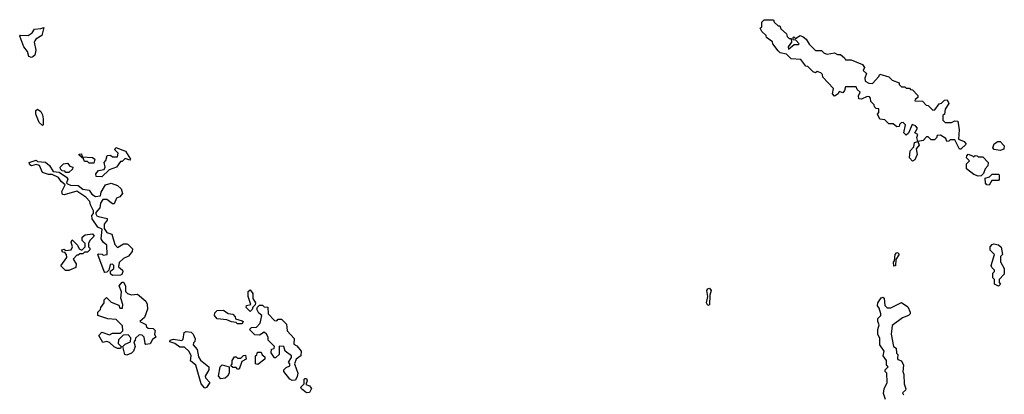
# Model space of a CAD drawing. Extents: x 2494118 to 2687960, y 757339 to 915227.
# Tile 48 of 256: x 2557070 to 2563372, y 843329 to 845730. Entities that reach past the tile are written whole.
import ezdxf

# ---------------------------------------------------------------- set-up
doc = ezdxf.new("R2010")
doc.units = 0

msp = doc.modelspace()

# ---------------------------------------------------------------- linework, layer by layer
at = {"layer": '0CON20XD'}
for points in [[(2557145, 845487.5), (2557127.5, 845495), (2557120, 845525), (2557096.7, 845556.7), (2557070, 845625), (2557075, 845630), (2557125, 845627.5), (2557150, 845645), (2557165, 845670), (2557205, 845672.5), (2557225, 845680), (2557210.7, 845629.3), (2557174, 845606), (2557166.7, 845595), (2557163.3, 845585), (2557172.5, 845535), (2557167, 845503), (2557155, 845492.5), (2557145, 845487.5)], [(2562785, 844823.3), (2562766.7, 844845), (2562770.7, 844889.3), (2562792.5, 844915), (2562797, 844943), (2562820, 844950), (2562812.5, 844975), (2562820, 844995), (2562800, 845005), (2562817.5, 845035), (2562805, 845050), (2562781.7, 845058.3), (2562758.3, 845001.7), (2562745, 844990), (2562730, 845005), (2562740, 845055), (2562725, 845070), (2562711.7, 845068.3), (2562701.7, 845058.3), (2562700, 845045), (2562685, 845042.5), (2562661.7, 845061.7), (2562633, 845063), (2562607, 845087), (2562575, 845092.5), (2562560, 845125), (2562570, 845135), (2562568.3, 845158.3), (2562551.7, 845161.7), (2562541.7, 845171.7), (2562540, 845185), (2562517.5, 845205), (2562517, 845227), (2562510, 845235), (2562495, 845237.5), (2562459.3, 845220.7), (2562441.7, 845221.7), (2562438.3, 845241.7), (2562450, 845265), (2562431.7, 845281.7), (2562425, 845300), (2562355, 845300), (2562350, 845275), (2562338.3, 845261.7), (2562315, 845270), (2562310, 845255), (2562285, 845240), (2562272.5, 845255), (2562278.3, 845288.3), (2562211.7, 845361.7), (2562208.3, 845378.3), (2562198.3, 845388.3), (2562175, 845397.5), (2562165, 845390), (2562150, 845395), (2562115, 845430), (2562101.7, 845431.7), (2562070, 845475), (2562008.3, 845478.3), (2561978.3, 845508.3), (2561938.3, 845518.3), (2561925, 845530), (2561890, 845575), (2561888.3, 845588.3), (2561850, 845615), (2561848.3, 845628.3), (2561820, 845655), (2561810, 845675), (2561820, 845685), (2561820, 845715), (2561835, 845730), (2561895, 845730), (2561900, 845715), (2561925, 845690), (2561935, 845690), (2561941.7, 845671.7), (2561978.3, 845638.3), (2561981.7, 845621.7), (2561995, 845610), (2562008.3, 845608.3), (2562010, 845585), (2561990, 845555), (2561991.7, 845541.7), (2562028.3, 845571.7), (2562055, 845570), (2562060, 845575), (2562038.3, 845598.3), (2562021.7, 845601.7), (2562020, 845615), (2562025, 845620), (2562035, 845610), (2562065, 845627.5), (2562085, 845620), (2562103.3, 845605), (2562123, 845573), (2562163, 845533), (2562201.7, 845531.7), (2562220, 845515), (2562238.3, 845508.3), (2562285, 845517.5), (2562305, 845507.5), (2562325, 845507.5), (2562350, 845485), (2562355, 845472.5), (2562391.7, 845471.7), (2562465, 845442.5), (2562477, 845423), (2562470, 845405), (2562490, 845385), (2562480, 845355), (2562482.5, 845335), (2562505, 845322.5), (2562528.3, 845321.7), (2562570, 845365), (2562575, 845380), (2562633.6, 845363.6), (2562655, 845342.5), (2562700, 845325), (2562700, 845315), (2562715, 845300), (2562735, 845300), (2562745, 845290), (2562765, 845290), (2562771.7, 845281.7), (2562785, 845280), (2562820, 845245), (2562818.3, 845231.7), (2562801.7, 845218.3), (2562800, 845210), (2562848.3, 845208.3), (2562871.7, 845181.7), (2562885, 845180), (2562915, 845150), (2562928.3, 845151.7), (2562955, 845190), (2562970, 845195), (2562990, 845215), (2563006.4, 845216.4), (2563016.4, 845193.6), (2562993, 845157), (2562990, 845125), (2562980, 845115), (2562980, 845085), (2562995, 845070), (2563035, 845070), (2563055, 845082.5), (2563075, 845080), (2563082.5, 845025), (2563080, 844965), (2563115, 844950), (2563128.3, 844931.7), (2563095, 844900), (2563085, 844900), (2563055, 844960), (2563025, 844960), (2563018.3, 844951.7), (2563005, 844950), (2562998.3, 844968.3), (2562965, 844990), (2562941.7, 844988.3), (2562938.3, 844971.7), (2562925, 844960), (2562905, 844960), (2562885, 844980), (2562875, 844980), (2562853.6, 844956.4), (2562820, 844950), (2562827.5, 844925), (2562808.3, 844901.7), (2562813.8, 844865), (2562799.2, 844830.8), (2562785, 844823.3)], [(2557215, 845052.5), (2557195, 845070), (2557172.5, 845125), (2557173, 845147), (2557183.3, 845156.7), (2557205, 845142.5), (2557215, 845120), (2557220, 845095), (2557220, 845055), (2557215, 845052.5)], [(2563345, 844892.5), (2563307.5, 844897.5), (2563298.3, 844908.3), (2563307.5, 844935), (2563330.7, 844949.3), (2563345, 844950), (2563371.7, 844921.7), (2563369.3, 844900.7), (2563345, 844892.5)], [(2557545, 844810), (2557515, 844810), (2557505, 844820), (2557485, 844820), (2557478.3, 844838.3), (2557451.7, 844861.7), (2557451.7, 844868.3), (2557465, 844870), (2557470, 844850), (2557537, 844847), (2557550, 844835), (2557545, 844810)], [(2557595, 844722.5), (2557560, 844725), (2557558.3, 844741.7), (2557575, 844762.5), (2557610, 844770), (2557617.5, 844785), (2557610, 844815), (2557621.7, 844828.3), (2557630.7, 844859.3), (2557651.7, 844861.7), (2557665, 844850), (2557695, 844850), (2557700, 844875), (2557680, 844895), (2557685, 844910), (2557746.4, 844886.4), (2557780, 844835), (2557775, 844830), (2557745, 844840), (2557725, 844820), (2557715, 844820), (2557690, 844785), (2557643, 844767), (2557595, 844722.5)], [(2563205, 844727.5), (2563178.3, 844738.3), (2563130, 844775), (2563130, 844805), (2563150, 844825), (2563130, 844845), (2563131.7, 844858.3), (2563141.7, 844868.3), (2563168.3, 844858.3), (2563175, 844850), (2563185, 844860), (2563198.3, 844858.3), (2563205, 844850), (2563235, 844850), (2563270, 844815), (2563267, 844793), (2563250, 844775), (2563240, 844745), (2563225, 844730), (2563205, 844727.5)], [(2557665, 844090), (2557651.7, 844101.7), (2557651.7, 844118.3), (2557672.5, 844135), (2557672.5, 844155), (2557665, 844162.5), (2557650, 844160), (2557640, 844125), (2557628.3, 844111.7), (2557615, 844110), (2557610, 844115), (2557570, 844225), (2557575, 844230), (2557597, 844227), (2557605, 844220), (2557630, 844225), (2557627.5, 844285), (2557603.6, 844303.6), (2557592.5, 844325), (2557598.3, 844388.3), (2557570.7, 844400.7), (2557533, 844453), (2557532.5, 844475), (2557541.7, 844488.3), (2557542.5, 844505), (2557523, 844543), (2557520, 844565), (2557493, 844593), (2557435, 844630), (2557355, 844607.5), (2557345, 844610), (2557340.7, 844629.3), (2557361.7, 844671.7), (2557335, 844692.5), (2557318.8, 844718.8), (2557277, 844737), (2557255, 844737.5), (2557215, 844750), (2557196.4, 844796.4), (2557175, 844802.5), (2557145, 844792.5), (2557135, 844800), (2557130, 844815), (2557175, 844830), (2557185, 844820), (2557236.2, 844816.2), (2557260, 844795), (2557285, 844757.5), (2557321.7, 844751.7), (2557370, 844720), (2557377.5, 844707.5), (2557370, 844685), (2557377, 844677), (2557395, 844670), (2557445, 844667.5), (2557473.8, 844643.8), (2557515, 844637.5), (2557532.3, 844612.3), (2557555, 844596.7), (2557588.3, 844601.7), (2557592.5, 844625), (2557618.3, 844671.7), (2557655, 844682.5), (2557697, 844667), (2557720, 844645), (2557727.5, 844615), (2557710, 844595), (2557690, 844585), (2557675, 844550), (2557665, 844550), (2557627, 844577), (2557601.7, 844578.3), (2557587.5, 844555), (2557583.3, 844525), (2557557.5, 844495), (2557557.5, 844485), (2557563.3, 844473.3), (2557575, 844467.5), (2557630, 844455), (2557630, 844445), (2557610.7, 844419.3), (2557611.7, 844391.7), (2557627, 844367), (2557660, 844355), (2557678.3, 844288.3), (2557695, 844270), (2557735, 844292.5), (2557755, 844292.5), (2557765, 844290), (2557791.7, 844261.7), (2557790, 844245), (2557766.4, 844213.6), (2557735, 844200), (2557706.4, 844173.6), (2557702.5, 844145), (2557727.5, 844125), (2557730, 844115), (2557723, 844097), (2557715, 844093.3), (2557665, 844090)], [(2557385, 844750), (2557365, 844750), (2557358.3, 844758.3), (2557341.7, 844761.7), (2557331.7, 844771.7), (2557330, 844785), (2557350, 844805), (2557375, 844810), (2557391.7, 844791.7), (2557410, 844785), (2557408.3, 844771.7), (2557385, 844750)], [(2563275, 844670), (2563261.7, 844671.7), (2563251.7, 844681.7), (2563250, 844715), (2563278.3, 844721.7), (2563295, 844740), (2563335, 844740), (2563340, 844735), (2563340, 844705), (2563335, 844700), (2563291.7, 844698.3), (2563275, 844670)], [(2557385, 844122.5), (2557363, 844123), (2557333, 844153), (2557372.5, 844205), (2557370, 844225), (2557358.3, 844238.3), (2557345, 844240), (2557340, 844255), (2557355, 844260), (2557365, 844250), (2557400, 844255), (2557407.5, 844275), (2557400, 844305), (2557405, 844320), (2557440, 844285), (2557451.7, 844261.7), (2557468.3, 844251.7), (2557490, 844275), (2557490, 844295), (2557470, 844315), (2557470, 844335), (2557488.3, 844351.7), (2557537, 844357), (2557547, 844343), (2557520, 844315), (2557510, 844295), (2557510, 844275), (2557520, 844265), (2557520, 844255), (2557505, 844240), (2557485, 844240), (2557475, 844230), (2557455, 844230), (2557445, 844220), (2557435, 844220), (2557412.5, 844195), (2557432.5, 844165), (2557428.3, 844141.7), (2557385, 844122.5)], [(2563335, 844022.5), (2563310, 844035), (2563310, 844065), (2563300, 844075), (2563300, 844105), (2563310, 844115), (2563310, 844125), (2563291.7, 844141.7), (2563287.5, 844155), (2563310, 844225), (2563283, 844253), (2563282.5, 844275), (2563295, 844290), (2563305, 844292.5), (2563335, 844287.5), (2563351.7, 844271.7), (2563360, 844225), (2563348.3, 844211.7), (2563348.3, 844178.3), (2563372.5, 844135), (2563371.7, 844098.3), (2563340, 844065), (2563340, 844045), (2563347.5, 844035), (2563335, 844022.5)], [(2562665, 844150), (2562663.8, 844175), (2562670, 844185), (2562673.8, 844225), (2562685, 844236.7), (2562695, 844232.5), (2562697.7, 844222.3), (2562677.5, 844192.5), (2562675, 844152.5), (2562665, 844150)], [(2557755, 843580), (2557742.5, 843585), (2557730, 843635), (2557745, 843650), (2557780, 843665), (2557781.7, 843691.7), (2557765, 843710), (2557731.7, 843708.3), (2557701.7, 843678.3), (2557700, 843655), (2557720, 843635), (2557715, 843622.5), (2557695, 843622.5), (2557675, 843632.5), (2557645, 843660), (2557627, 843667), (2557601.7, 843661.7), (2557577.5, 843705), (2557595, 843727.5), (2557645, 843710), (2557665, 843720), (2557715, 843720), (2557730, 843735), (2557728.3, 843768.3), (2557688.3, 843808.3), (2557635, 843812.5), (2557570, 843835), (2557570, 843855), (2557588.3, 843871.7), (2557590, 843885), (2557610, 843915), (2557610, 843935), (2557625, 843950), (2557655, 843920), (2557705, 843900), (2557711.7, 843881.7), (2557728.3, 843881.7), (2557730, 843905), (2557717.5, 843945), (2557722.5, 843985), (2557707.5, 844025), (2557725, 844047.5), (2557735, 844047.5), (2557746.7, 844025), (2557748.3, 843988.3), (2557760, 843975), (2557785, 843967.5), (2557825, 843970), (2557877.5, 843925), (2557886.4, 843906.4), (2557887.5, 843875), (2557868.3, 843821.7), (2557840, 843795), (2557876.4, 843776.4), (2557881.7, 843761.7), (2557893, 843753), (2557925, 843750), (2557937, 843737), (2557932.5, 843715), (2557942.5, 843695), (2557920, 843680), (2557905, 843652.5), (2557878.3, 843648.3), (2557872.5, 843655), (2557867.5, 843695), (2557855, 843707.5), (2557835, 843710), (2557811.7, 843688.3), (2557810, 843675), (2557800, 843665), (2557810, 843635), (2557797.5, 843605), (2557785, 843592.5), (2557755, 843580)], [(2558545, 843860), (2558520, 843885), (2558521.7, 843898.3), (2558550, 843905), (2558532.5, 843955), (2558533, 843987), (2558545, 843997.5), (2558562.5, 843975), (2558563, 843943), (2558580, 843915), (2558578.3, 843901.7), (2558561.7, 843888.3), (2558558.3, 843871.7), (2558545, 843860)], [(2561475, 843897.5), (2561466.7, 843915), (2561473.8, 843955), (2561468.8, 843995), (2561474.1, 844005.9), (2561485, 844008.8), (2561497.1, 843995), (2561487.5, 843965), (2561485, 843902.5), (2561475, 843897.5)], [(2562612.5, 843295), (2562600, 843335), (2562602.5, 843365), (2562622.5, 843405), (2562620, 843465), (2562610, 843475), (2562610, 843485), (2562630, 843505), (2562618.3, 843518.3), (2562617.5, 843545), (2562597.5, 843575), (2562602.5, 843605), (2562576.7, 843645), (2562576.4, 843686.4), (2562563.3, 843715), (2562562.5, 843745), (2562572.5, 843775), (2562562.5, 843795), (2562562.5, 843815), (2562582.5, 843835), (2562582.5, 843845), (2562571.7, 843881.7), (2562560, 843895), (2562563.3, 843915), (2562585, 843947.5), (2562595, 843952.5), (2562602.5, 843945), (2562608.3, 843898.3), (2562623, 843883), (2562647, 843883), (2562715, 843916.7), (2562755, 843890), (2562770, 843855), (2562770, 843845), (2562760, 843835), (2562721.7, 843818.3), (2562655, 843770), (2562647.5, 843715), (2562662.5, 843635), (2562680, 843625), (2562683, 843593), (2562690, 843585), (2562688.3, 843558.3), (2562691.7, 843551.7), (2562715, 843542.5), (2562727.5, 843515), (2562722.5, 843475), (2562730, 843455), (2562732.5, 843395), (2562742.5, 843365), (2562740, 843355), (2562721.7, 843338.3), (2562727.5, 843325)], [(2558495, 843780), (2558465, 843780), (2558455, 843790), (2558425, 843792.5), (2558396.4, 843806.4), (2558335, 843812.5), (2558317.5, 843835), (2558318.3, 843851.7), (2558333, 843867), (2558375, 843867.5), (2558405, 843847.5), (2558435, 843842.5), (2558450, 843825), (2558451.7, 843811.7), (2558495, 843800), (2558500, 843795), (2558495, 843780)], [(2558815, 843417.5), (2558800, 843425), (2558760, 843475), (2558760, 843485), (2558775, 843500), (2558798.3, 843511.7), (2558800, 843525), (2558790, 843535), (2558810, 843565), (2558810, 843575), (2558770, 843605), (2558760, 843635), (2558731.7, 843638.3), (2558730, 843585), (2558708.3, 843561.7), (2558701.7, 843561.7), (2558680, 843595), (2558681.7, 843618.3), (2558698.3, 843621.7), (2558700, 843635), (2558660, 843675), (2558660, 843695), (2558650, 843715), (2558635, 843727.5), (2558605, 843707.5), (2558575, 843710), (2558540, 843745), (2558553, 843757), (2558585, 843760), (2558610, 843785), (2558620, 843835), (2558600, 843850), (2558587.5, 843875), (2558591.7, 843888.3), (2558605, 843900), (2558625, 843900), (2558635, 843890), (2558658.3, 843888.3), (2558660, 843845), (2558701.7, 843801.7), (2558715, 843800), (2558725, 843810), (2558745, 843810), (2558778.3, 843778.3), (2558782.5, 843735), (2558827, 843687), (2558825, 843650), (2558845, 843640), (2558872.5, 843605), (2558870, 843575), (2558840, 843555), (2558830, 843525), (2558850, 843465), (2558847, 843443), (2558835, 843420), (2558815, 843417.5)], [(2558255, 843367.5), (2558231.2, 843395), (2558196.7, 843515), (2558163, 843543), (2558166.7, 843575), (2558155, 843602.5), (2558125, 843630), (2558095, 843630), (2558063.6, 843653.6), (2558030, 843665), (2558032.5, 843675), (2558055, 843682.5), (2558107, 843673), (2558117, 843683), (2558122.5, 843725), (2558135, 843732.5), (2558167, 843727), (2558180, 843715), (2558192.5, 843685), (2558191.7, 843668.3), (2558181.7, 843658.3), (2558180, 843645), (2558207, 843617), (2558215, 843570), (2558227, 843547), (2558280, 843505), (2558280, 843485), (2558257.5, 843445), (2558260, 843435), (2558287.5, 843405), (2558265, 843373.3), (2558255, 843367.5)], [(2558595, 843520), (2558580, 843525), (2558580, 843575), (2558588.3, 843581.7), (2558591.7, 843598.3), (2558615, 843600), (2558621.7, 843581.7), (2558638.3, 843568.3), (2558640, 843555), (2558595, 843520)], [(2558475, 843490), (2558465, 843490), (2558455, 843500), (2558435, 843500), (2558421.7, 843511.7), (2558430, 843525), (2558430, 843545), (2558445, 843570), (2558455, 843570), (2558465, 843560), (2558485, 843560), (2558503, 843577), (2558515, 843580), (2558520, 843555), (2558491.7, 843538.3), (2558475, 843490)], [(2558358.3, 843428.3), (2558342.5, 843445), (2558352.5, 843505), (2558365, 843517.5), (2558410, 843505), (2558410, 843465), (2558400, 843445), (2558385, 843432.5), (2558358.3, 843428.3)], [(2558905, 843337.5), (2558873, 843363), (2558870, 843375), (2558890, 843395), (2558890, 843425), (2558895, 843430), (2558905, 843430), (2558910, 843415), (2558901.7, 843391.7), (2558925, 843382.5), (2558937, 843367), (2558925, 843340), (2558905, 843337.5)]]:
    msp.add_lwpolyline(points, dxfattribs=at)

doc.saveas('drawing.dxf')
